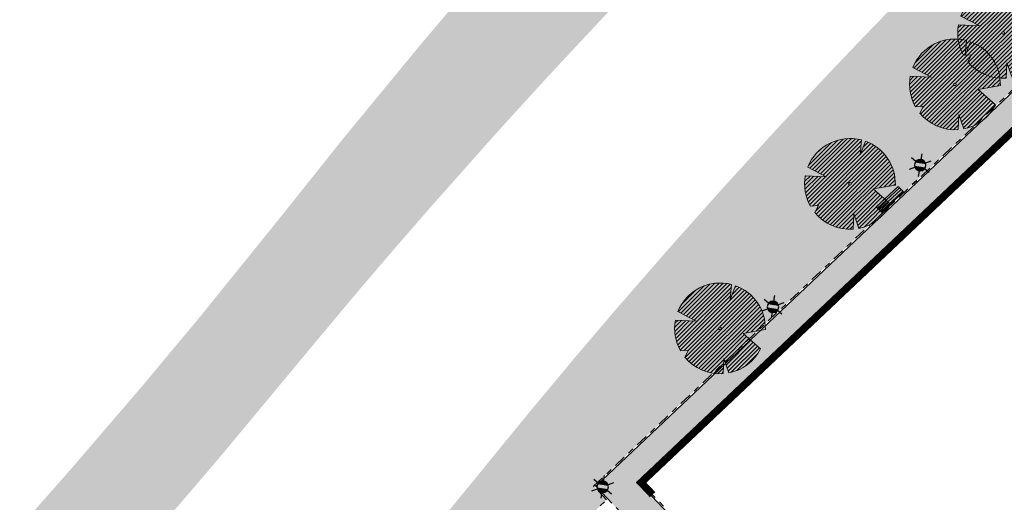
# Model space of a CAD drawing. Header units: metres. Extents: x 104013 to 104665, y 427946 to 428479.
# Tile 28 of 195: x 104250 to 104315, y 428170 to 428202. Entities that reach past the tile are written whole.
import ezdxf
from ezdxf.enums import TextEntityAlignment as Align

# ---------------------------------------------------------------- set-up
doc = ezdxf.new("R2010")
doc.units = ezdxf.units.M
doc.linetypes.add('VH-OPSLUITBAND', pattern=[10, 4, -2, 2, -2])
doc.linetypes.add('VH-TROTTOIRBAND', pattern=[15, 5, -2, 2, -2, 2, -2])
for name, color, linetype, true_color in [('_GEBIEDSONTSLUITINGSWEG', 1, 'Continuous', 0xff0000), ('N-WE-VH-VERHARDING-AP_GROEN1', 7, 'Continuous', 0xdbffb8), ('N-WE-VH-VERHARDING-AP_VOETPAD', 7, 'Continuous', 0xdbdbdb)]:
    doc.layers.add(name, color=color, linetype=linetype, true_color=true_color)
doc.layers.add('_LAGE HAAG', color=90, linetype='Continuous')
doc.layers.add('_Spelen', color=10, linetype='Continuous')
for name, color, linetype, lineweight in [('N-WE-GR-BOOM-S (Alnus_Incana)', 41, 'Continuous', 0), ('N-WE-GR-BOOM-S (Quercus phellos_Willow oak)', 117, 'Continuous', 0), ('N-WE-IE-MEUBILAIR_WEGMEUBILAIR_LICHTMAST-S', 7, 'Continuous', 25), ('N-WE-VH-KANTOPSLUITING_OPSLUITBAND-G', 150, 'VH-OPSLUITBAND', 35), ('N-WE-VH-KANTOPSLUITING_TROTTOIRBAND-G', 210, 'VH-TROTTOIRBAND', 35), ('N-WE-VH-VERHARDING-G', 7, 'Continuous', 35)]:
    doc.layers.add(name, color=color, linetype=linetype, lineweight=lineweight)
doc.styles.add('NLCS-ISO', font='NLCS-ISO.ttf')

# ---------------------------------------------------------------- blocks, each defined once
blk = doc.blocks.new('SGR-BOOM_08')
h = blk.add_hatch()
h.set_pattern_fill('ANSI31', color=256, scale=0.1)
h.set_pattern_definition([(45, (0, 0), (-0.2245064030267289, 0.2245064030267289), [])])
h.paths.add_polyline_path([(1.729677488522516, 4.72825667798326), (1.139276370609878, 3.206509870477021), (1.287418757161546, 4.867314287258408, 0.3794379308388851), (-4.677869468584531, 1.861647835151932), (-2.630086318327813, 0.7854955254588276), (-4.954333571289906, 0.8959767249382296, 0.1748934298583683), (-4.384991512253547, -2.473872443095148), (-3.501537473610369, -2.418451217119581), (-3.897906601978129, -3.186615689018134, 0.2439594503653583), (0.3605688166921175, -5.021771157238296), (0.4192016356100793, -3.330164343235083), (0.9916979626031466, -4.936064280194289, 0.2301548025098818), (4.494088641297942, -2.269661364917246), (2.562831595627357, -0.5501398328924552), (5.033028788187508, -0.1296790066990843, 0.3219437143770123)])
h.paths.add_polyline_path([(0.15, 0, -1), (-0.15, 0, -1)], flags=16)
at = {"ltscale": 20, "flags": 128}
for points in [[(1.287419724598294, 4.867325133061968), (1.139276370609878, 3.206509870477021), (1.729681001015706, 4.728265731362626)], [(-4.954350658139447, 0.8959775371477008), (-2.630086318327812, 0.7854955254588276), (-4.677881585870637, 1.861654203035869)], [(5.033035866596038, -0.1296778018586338), (2.562831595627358, -0.5501398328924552), (4.494110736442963, -2.269681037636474)], [(-3.897908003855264, -3.186618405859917), (-3.501537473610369, -2.418451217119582), (-4.385006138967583, -2.473873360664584)], [(0.991715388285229, -4.936113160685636), (0.4192016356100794, -3.330164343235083), (0.3605683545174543, -5.021784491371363)]]:
    blk.add_lwpolyline(points, dxfattribs=at)
blk.add_lwpolyline([(5.033028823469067, -0.129677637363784, 0.3219436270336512), (1.729677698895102, 4.72825660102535, 0.3219436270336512)], format="xyb", dxfattribs=at)
blk.add_circle((0, 0), 0.15)
at = {"ltscale": 20}
for start, end in [(75.18440999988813, 158.298953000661), (169.7490490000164, 209.4302330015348), (219.2666920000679, 274.1068389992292), (281.3600670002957, 333.2046490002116)]:
    blk.add_arc((0, 0), 5.034699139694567, start, end, dxfattribs=at)
blk = doc.blocks.new('bank')
h = blk.add_hatch()
h.set_pattern_fill('ANSI31', color=256, scale=0.05, angle=4.223694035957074)
h.set_pattern_definition([(90, (5.820766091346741e-11, -5.820766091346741e-11), (-0.1587500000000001, 1.387778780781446e-17), [])])
h.paths.add_polyline_path([(66.26566654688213, -7.230791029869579), (66.26566654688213, -5.230791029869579), (65.76566654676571, -5.230791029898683), (65.76566654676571, -7.230791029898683)])
blk.add_lwpolyline([(65.76566654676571, -7.230791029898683), (65.76566654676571, -5.230791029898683), (66.26566654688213, -5.230791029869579), (66.26566654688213, -7.230791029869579), (65.76566654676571, -7.230791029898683)])
blk = doc.blocks.new('N-SIE-WEG_LICHTMAST-SO')
h = blk.add_hatch(color=256)
h.paths.add_polyline_path([(1.162672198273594, 0.5, 0.6585046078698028), (-1.162672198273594, 0.5)])
h.paths.add_polyline_path([(-1.162672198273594, -0.5, 0.6585046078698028), (1.162672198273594, -0.5)])
at = {"flags": 128}
for points in [[(8.349587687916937e-10, 1.265625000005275), (1.669846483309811e-09, 2.53125000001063)], [(-2.192125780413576, 1.265625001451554), (-1.096064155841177, 0.6328125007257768)], [(-1.162672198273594, 0.5), (1.162672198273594, 0.5)], [(1.096064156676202, 0.6328124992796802), (2.192125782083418, 1.26562499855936)], [(-2.192125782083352, -1.26562499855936), (-1.096064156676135, -0.6328124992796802)], [(-1.162672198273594, -0.5), (1.162672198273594, -0.5)], [(-8.349587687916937e-10, -1.265625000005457), (-1.669775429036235e-09, -2.53125000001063)], [(2.192125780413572, -1.265625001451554), (1.096064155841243, -0.6328125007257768)]]:
    blk.add_lwpolyline(points, dxfattribs=at)
at = {"ltscale": 0.5}
blk.add_circle((0, 0), 1.265625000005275, dxfattribs=at)
at = {"style": 'NLCS-ISO'}
blk.add_attdef('TYPE', text='', height=1.8, dxfattribs=at).set_placement((1.669846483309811e-09, 2.53125000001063), align=Align.BOTTOM_CENTER)

msp = doc.modelspace()

# ---------------------------------------------------------------- hatches: boundary and pattern name
at = {"layer": '_GEBIEDSONTSLUITINGSWEG'}
h = msp.add_hatch(color=256, dxfattribs=at)
h.dxf.hatch_style = 1
h.paths.add_polyline_path([(104037.8733662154, 427975.1548387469), (104041.2104634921, 427978.4038023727), (104047.546789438, 427984.5937805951), (104054.5282333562, 427991.413976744), (104060.0540009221, 427996.8120925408), (104062.5232226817, 427999.2242807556), (104065.3207615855, 428001.9321581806), (104067.9710284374, 428004.4478633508), (104072.4379914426, 428008.688025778), (104074.7030132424, 428010.8380458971), (104080.8765059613, 428016.6980926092), (104086.0255220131, 428021.5856782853), (104093.9716580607, 428029.1283661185), (104099.3850408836, 428034.2668959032), (104104.3036170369, 428038.9357417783), (104108.067775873, 428042.5087834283), (104111.7158259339, 428045.9716114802), (104117.4841732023, 428051.4470831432), (104123.243593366, 428056.9117919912), (104130.097701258, 428063.3807651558), (104137.1981237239, 428070.0371640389), (104140.2634411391, 428072.8115054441), (104143.0416764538, 428075.2831603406), (104145.2679500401, 428077.2349624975), (104149.2158544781, 428080.6345418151), (104152.5230325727, 428083.4231518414), (104155.5848197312, 428085.9578882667), (104158.0050366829, 428087.9301943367), (104162.6093387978, 428091.6078111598), (104167.5816376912, 428095.4724539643), (104170.8266534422, 428097.9363544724), (104177.8885646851, 428103.1459249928), (104181.7385933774, 428105.9794904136), (104185.2845042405, 428108.6447025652), (104189.2308495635, 428111.6749103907), (104194.8775006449, 428116.1313086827), (104197.7842911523, 428118.4822758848), (104202.0382351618, 428121.9945605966), (104206.2236744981, 428125.5357435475), (104208.946612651, 428127.8862993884), (104211.755017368, 428130.3501865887), (104214.8335527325, 428133.098237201), (104216.1166642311, 428134.258446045), (104218.0877097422, 428136.0579930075), (104220.8249640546, 428138.5924078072), (104225.2798434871, 428142.8086436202), (104226.9226737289, 428144.3932162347), (104229.0949080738, 428146.5129240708), (104230.9794635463, 428148.3749033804), (104233.9540699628, 428151.358288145), (104237.2281184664, 428154.7064757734), (104240.1996671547, 428157.8055550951), (104243.2096239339, 428161.0049386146), (104246.3749644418, 428164.4369575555), (104250.4340815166, 428168.9429797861), (104253.2108035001, 428172.0958374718), (104257.7718530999, 428177.40433772), (104261.7541064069, 428182.176926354), (104267.1681095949, 428188.8835147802), (104271.2528740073, 428194.0061749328), (104276.3688832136, 428200.2228003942), (104279.8272114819, 428204.3038303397), (104282.5057898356, 428207.4004021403), (104285.6719501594, 428210.9907668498), (104289.4151641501, 428215.1412203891), (104293.1563454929, 428219.1911428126), (104296.0184184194, 428222.2253966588), (104298.5581270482, 428224.8728223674), (104301.9556841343, 428228.3500683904), (104306.7973654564, 428233.2537646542), (104314.3113232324, 428240.8639653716), (104320.6975040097, 428247.3319438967), (104323.51585292, 428250.1863917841), (104326.506891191, 428253.5743861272), (104327.4464594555, 428255.1664612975), (104328.2553255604, 428257.0631577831), (104328.7257386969, 428258.718132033), (104328.9437164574, 428259.9252127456), (104329.0646501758, 428261.1883638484), (104329.0855439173, 428262.0765723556), (104329.0771163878, 428262.9557248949), (104329.0848140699, 428263.3065570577), (104329.146603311, 428264.2673790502), (104329.2943127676, 428265.3999650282), (104329.5519792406, 428266.6394699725), (104329.952977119, 428267.9902410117), (104330.3771164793, 428269.085885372), (104330.7405021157, 428269.8717265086), (104331.1182687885, 428270.5877218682), (104331.5093136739, 428271.2478853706), (104332.3000726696, 428272.3978546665), (104332.9214163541, 428273.1709391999), (104333.7189914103, 428274.0360800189), (104334.3676900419, 428274.6541545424), (104334.9468850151, 428275.1513528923), (104335.3180910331, 428275.4458674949), (104335.8189457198, 428275.8160051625), (104336.7048867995, 428276.4012459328), (104337.4227459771, 428276.8167299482), (104338.2294486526, 428277.2269780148), (104339.1651121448, 428277.6339793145), (104339.7979104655, 428277.8701936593), (104340.6641462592, 428278.1455425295), (104341.8454689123, 428278.4363007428), (104342.6495662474, 428278.5807718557), (104343.2538532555, 428278.6617330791), (104343.83914035, 428278.7179495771), (104344.6584536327, 428278.760378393), (104345.3862727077, 428278.7628184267), (104346.4770693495, 428278.7043647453), (104347.0350734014, 428278.6506586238), (104347.7209732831, 428278.6072441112), (104348.5367373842, 428278.596554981), (104349.5231700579, 428278.6429700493), (104350.3161701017, 428278.7277688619), (104351.1930337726, 428278.8717438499), (104352.2445063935, 428279.116117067), (104352.8883837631, 428279.3059643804), (104353.5223262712, 428279.5241351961), (104355.2291453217, 428280.278266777), (104355.7188017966, 428280.5429065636), (104359.2752081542, 428283.1868160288), (104360.1733962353, 428283.9303503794), (104361.2293425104, 428284.8044794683), (104364.2773575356, 428287.3276746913), (104367.7379021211, 428290.1923684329), (104374.4163074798, 428295.7208584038), (104380.6984825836, 428300.9182425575), (104384.118837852, 428303.6205016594), (104387.8148956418, 428306.5556905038), (104392.065794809, 428300.7672339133), (104389.0221137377, 428298.2547603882), (104386.7647898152, 428296.4256729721), (104385.0011723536, 428294.9112013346), (104382.613144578, 428292.7312051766), (104381.3576352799, 428291.52090509), (104378.9150563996, 428289.0277466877), (104377.0456728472, 428287.004953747), (104373.7710038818, 428283.4464882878), (104368.4177604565, 428277.6293104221), (104366.4337594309, 428275.4733675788), (104363.5560359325, 428272.2811195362), (104363.3821187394, 428272.0547015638), (104362.4003597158, 428270.5109301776), (104361.9084237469, 428269.4704224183), (104361.6787809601, 428268.8724366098), (104361.2940337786, 428267.5443008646), (104361.1647851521, 428266.8945754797), (104361.0558066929, 428266.0903055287), (104361.0085092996, 428265.4515782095), (104360.999363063, 428264.5751914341), (104361.0301853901, 428263.975633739), (104361.0715480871, 428263.1427935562), (104361.0736854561, 428262.4943090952), (104361.0383686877, 428261.6692650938), (104360.9097982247, 428260.4657187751), (104360.7609059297, 428259.6061762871), (104360.5691579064, 428258.7706138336), (104360.3327340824, 428257.9458954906), (104360.0520779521, 428257.1340626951), (104359.7109398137, 428256.2991258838), (104359.3963614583, 428255.6295155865), (104359.0727278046, 428255.0139685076), (104358.6496681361, 428254.2949804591), (104357.7563934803, 428253.0084017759), (104356.9802073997, 428252.0751961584), (104356.5684736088, 428251.6337651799), (104355.9849345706, 428251.0613445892), (104355.3239260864, 428250.4784437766), (104354.4711725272, 428249.8147449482), (104353.7241425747, 428249.3044214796), (104352.5410097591, 428248.6140263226), (104351.4327402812, 428248.0827854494), (104350.1128679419, 428247.5793249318), (104349.0783133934, 428247.2744941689), (104348.1243961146, 428247.0589111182), (104346.9469595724, 428246.8755953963), (104346.0688852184, 428246.7966646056), (104345.3936376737, 428246.7689807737), (104344.0609463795, 428246.7980570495), (104343.1308901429, 428246.8844990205), (104342.1099454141, 428247.0080156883), (104341.5923524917, 428247.0412503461), (104341.08239166, 428247.0520910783), (104340.5636893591, 428247.0408753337), (104340.1446715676, 428247.0153966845), (104339.4720912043, 428246.9435557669), (104338.7766840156, 428246.8284959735), (104338.0870953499, 428246.6722545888), (104337.4818201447, 428246.4991817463), (104336.1141298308, 428245.9752945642), (104335.5837394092, 428245.7181504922), (104334.8985010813, 428245.3360347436), (104334.3387086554, 428244.9631208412), (104331.0601061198, 428242.1975748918), (104327.3402237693, 428238.8886930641), (104321.2356203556, 428233.4585720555), (104318.0630608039, 428230.6365406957), (104315.8955401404, 428228.7051748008), (104312.1636513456, 428225.326057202), (104308.5778904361, 428222.0074033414), (104305.9343397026, 428219.5144221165), (104302.4264850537, 428216.1439203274), (104298.9248461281, 428212.7063186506), (104294.5171764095, 428208.2718117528), (104292.0568675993, 428205.7427284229), (104290.3712661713, 428203.9871403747), (104288.7309980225, 428202.2605726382), (104285.1125189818, 428198.3867398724), (104282.7282058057, 428195.7839882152), (104281.3362943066, 428194.2456423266), (104277.1607636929, 428189.5447148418), (104274.9031531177, 428186.947637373), (104272.8959032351, 428184.6048419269), (104271.3850182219, 428182.8199658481), (104268.5566172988, 428179.4279067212), (104263.226730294, 428173.0142098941), (104261.6714616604, 428171.1840474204), (104260.3633849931, 428169.6594948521), (104258.8176120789, 428167.8749621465), (104257.812938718, 428166.7248681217), (104255.2902406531, 428163.8702857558), (104254.2773858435, 428162.7373442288), (104252.8710693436, 428161.1765751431), (104250.6359866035, 428158.7249228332), (104249.5977752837, 428157.5979859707), (104248.8362313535, 428156.7713604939), (104248.550869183, 428156.4167640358), (104247.5082505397, 428155.0285772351), (104246.0631738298, 428153.1464319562), (104245.0511569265, 428151.856204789), (104244.0852159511, 428150.6453687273), (104243.3091078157, 428149.6867016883), (104241.8877103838, 428147.9628114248), (104240.791419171, 428146.6604370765), (104239.92909144, 428145.6521342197), (104239.3383139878, 428144.9693538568), (104237.6755707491, 428143.0816313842), (104236.6774612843, 428141.9718611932), (104235.6512545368, 428140.8485718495), (104233.6341798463, 428138.6913091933), (104231.8220047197, 428136.8082323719), (104230.8291619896, 428135.7978195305), (104229.792434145, 428134.7583593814), (104227.1331159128, 428132.1625337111), (104225.1328028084, 428130.2979831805), (104222.837968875, 428128.2192582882), (104221.4244190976, 428126.9382669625), (104219.8642156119, 428125.5450463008), (104218.0762073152, 428124.0081686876), (104216.0853385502, 428122.2969229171), (104213.4676442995, 428120.0468910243), (104210.9167993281, 428117.890481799), (104209.7513805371, 428116.963530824), (104207.9101914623, 428115.526852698), (104204.624215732, 428113.0448215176), (104200.1581816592, 428109.8327845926), (104197.7037961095, 428108.1432854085), (104194.6952065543, 428106.1426515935), (104192.5467157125, 428104.7600058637), (104189.9222584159, 428103.1216208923), (104188.2228645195, 428102.0801845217), (104187.849797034, 428101.809346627), (104186.4944327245, 428100.7937736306), (104182.468299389, 428097.8219472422), (104177.8955840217, 428094.475473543), (104174.2862659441, 428091.7754319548), (104172.1876265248, 428090.1797883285), (104170.5099073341, 428088.8903752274), (104168.5441071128, 428087.363759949), (104164.0320914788, 428083.7941741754), (104161.3037505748, 428081.5904487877), (104159.3243706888, 428079.9698748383), (104157.2459581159, 428078.2481810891), (104156.1783395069, 428077.3557212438), (104153.7145529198, 428075.2749508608), (104150.7492491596, 428072.7307689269), (104148.4972847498, 428070.7689736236), (104146.5886671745, 428069.0858839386), (104144.4208991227, 428067.1511921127), (104142.5292579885, 428065.4425722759), (104140.0777684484, 428063.1995387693), (104137.9301850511, 428061.2074425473), (104134.3133202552, 428057.7956102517), (104130.8965329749, 428054.5509733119), (104128.2869945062, 428052.0729130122), (104115.6768079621, 428040.0980741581), (104105.48245971, 428030.417354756), (104099.2076047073, 428024.4586500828), (104083.423114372, 428009.4694405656), (104077.1249339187, 428003.4885856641), (104070.9211053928, 427997.597328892), (104068.7224683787, 427995.4951109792), (104066.8893800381, 427993.7063950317), (104061.8851485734, 427988.8232977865), (104059.3511905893, 427986.3506776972), (104055.3991869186, 427982.4943376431), (104050.4626234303, 427977.677270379), (104040.420878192, 427967.9417602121), (104017.2085285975, 427945.8614107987), (104012.643241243, 427951.1385651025)])
h.paths.add_polyline_path([(104219.6037534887, 428132.5967892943), (104220.7738188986, 428133.7714628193), (104224.0769549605, 428136.8420810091), (104225.4806199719, 428138.1646793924), (104225.9238083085, 428138.460615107), (104226.3268525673, 428138.4572671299), (104226.8206733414, 428138.085270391), (104226.9752302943, 428137.9206452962), (104227.178443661, 428137.407299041), (104227.1519935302, 428137.2098766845), (104226.9560330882, 428136.874242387), (104225.4520358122, 428135.4020144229), (104222.8577667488, 428132.9464615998), (104221.1245551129, 428131.380876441), (104219.498355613, 428129.9119538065), (104217.8297855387, 428128.4047584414), (104217.5266847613, 428128.1928578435), (104217.072908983, 428128.2737258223), (104216.9605479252, 428128.3943950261), (104216.8776461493, 428128.6701287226), (104217.0545038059, 428129.1261767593), (104218.0804784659, 428130.7187881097), (104218.8203738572, 428131.6890457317), (104219.375814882, 428132.3438519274)], flags=16)
h.paths.add_polyline_path([(104200.703905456, 428116.3483777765), (104202.8467250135, 428118.1137892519), (104203.9657096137, 428119.0149291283), (104204.7753960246, 428119.6164240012), (104206.0044758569, 428120.4514406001), (104208.1504394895, 428121.7107837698), (104209.2296581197, 428122.1678105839), (104209.6609867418, 428121.9207050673), (104209.7181391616, 428121.7745170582), (104209.6710290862, 428121.4328815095), (104208.7673019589, 428120.6529211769), (104204.8794130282, 428117.613398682), (104203.6417904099, 428116.6773940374), (104202.2752565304, 428115.6610964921), (104201.457246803, 428115.0898915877), (104201.1447763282, 428115.0583632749), (104200.8727850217, 428115.1719176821), (104200.6673728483, 428115.4052585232), (104200.5216274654, 428115.6375775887), (104200.4819520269, 428115.947881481), (104200.578051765, 428116.2082494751)], flags=16)
h.paths.add_polyline_path([(104326.0970026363, 428246.395752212), (104310.5046210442, 428230.6036575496), (104310.3604170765, 428230.2523611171), (104310.4977842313, 428229.9081265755), (104310.8604170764, 428229.752361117), (104311.3124022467, 428229.9852229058), (104323.2173178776, 428240.5747941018), (104327.7750291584, 428244.6289352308), (104327.9422863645, 428244.9817740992), (104327.804865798, 428245.3472680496), (104326.8139592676, 428246.3882017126), (104326.4563738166, 428246.5434370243), (104326.276570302, 428246.5117428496)], flags=16)
h.paths.add_polyline_path([(104329.285751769, 428249.6253474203), (104331.2944635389, 428251.6597878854), (104331.7560018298, 428251.9155881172), (104332.1365729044, 428251.739880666), (104332.4745031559, 428251.3551944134), (104332.762950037, 428251.0445193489), (104333.192415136, 428250.6093203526), (104333.4707052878, 428250.3375036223), (104333.5785725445, 428249.9469475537), (104333.4163286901, 428249.6469416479), (104333.102571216, 428249.3678504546), (104332.684468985, 428248.9959432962), (104331.9503352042, 428248.3429221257), (104331.1672228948, 428247.646333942), (104330.8349108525, 428247.5199228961), (104330.8246631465, 428247.5200279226), (104330.5941452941, 428247.5817083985), (104330.4875674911, 428247.6602666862), (104329.2650980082, 428248.9449832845), (104329.1578956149, 428249.1472418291), (104329.1605934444, 428249.4107364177), (104329.2167340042, 428249.5377425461)], flags=16)
edge = h.paths.add_edge_path(flags=16)
edge.add_arc((104345.0759894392, 428262.7658273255), 10.5, 0, 360)
h.paths.add_polyline_path([(104369.2105376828, 428286.2692677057), (104362.7548629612, 428280.9127529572), (104362.4126180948, 428280.5511121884), (104362.3756263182, 428280.3623706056), (104362.4454045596, 428280.1075976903), (104362.6106067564, 428279.9156517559), (104362.9718270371, 428279.5364099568), (104363.2388451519, 428279.2560701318), (104363.4232725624, 428279.1052443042), (104363.5685457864, 428279.0585194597), (104363.7695998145, 428279.0675034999), (104363.9264315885, 428279.1375217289), (104364.0613779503, 428279.2639714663), (104366.3198846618, 428281.7182018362), (104369.7722818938, 428285.4697860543), (104369.8997876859, 428285.7408831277), (104369.8617797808, 428286.0102782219), (104369.7664133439, 428286.1532106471), (104369.5076766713, 428286.2975739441), (104369.3313865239, 428286.3030100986)], flags=16)
h.paths.add_polyline_path([(104359.7553676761, 428277.8024225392), (104360.8088978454, 428276.696331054), (104360.9374131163, 428276.4481526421), (104360.9384247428, 428276.2601000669), (104360.8677331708, 428276.081568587), (104358.8428520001, 428273.8701046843), (104358.5469220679, 428273.6439010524), (104358.3171407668, 428273.6253884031), (104358.15110147, 428273.6819941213), (104358.0124749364, 428273.7952127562), (104357.846169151, 428273.9873472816), (104357.3032745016, 428274.5765639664), (104356.9620092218, 428274.9199432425), (104356.7216450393, 428275.1504430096), (104356.5947209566, 428275.3425832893), (104356.5721079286, 428275.6034686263), (104356.7025625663, 428275.8600139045), (104356.9411237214, 428276.0631791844), (104358.4016678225, 428277.2815028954), (104359.0730377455, 428277.8415311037), (104359.3933166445, 428277.9575761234), (104359.5768506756, 428277.9226731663)], flags=16)
at = {"layer": 'N-WE-VH-VERHARDING-AP_GROEN1'}
h = msp.add_hatch(color=256, dxfattribs=at)
h.dxf.hatch_style = 1
h.paths.add_polyline_path([(104349.5842341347, 428233.72207648), (104348.643, 428234.823), (104347.923, 428235.361), (104347.077, 428235.658), (104344.8896686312, 428235.7335758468), (104342.065, 428235.8885), (104339.469, 428236.1785), (104337.602, 428236.571), (104335.351, 428237.256), (104332.626, 428238.475), (104331.108, 428239.334), (104329.032, 428237.526), (104328.381009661, 428236.3894777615), (104329.1462028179, 428235.7058472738), (104336.6011684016, 428227.8553407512), (104336.8434868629, 428227.4197733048), (104337.1508913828, 428226.4781346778), (104336.888564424, 428225.487936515), (104330.2897381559, 428219.0905159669), (104322.7668347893, 428211.930860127), (104316.4955045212, 428205.842356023), (104308.6581896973, 428197.8809131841), (104304.7350185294, 428193.739484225), (104300.0463325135, 428188.6453054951), (104292.9798415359, 428180.448265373), (104287.2319864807, 428173.8515482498), (104285.1792767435, 428171.3610777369), (104274.6907323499, 428161.400232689), (104275.3793628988, 428160.6751203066), (104277.0284280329, 428158.7934762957), (104283.8364286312, 428165.2589529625), (104288.8115042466, 428169.9837227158), (104287.9444796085, 428170.8966800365), (104319.5590097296, 428200.8059905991), (104317.4817345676, 428203.0016974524)])
h = msp.add_hatch(color=256, dxfattribs=at)
h.dxf.hatch_style = 1
h.paths.add_polyline_path([(104330.2897381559, 428219.0905159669), (104336.888564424, 428225.487936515), (104337.1508913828, 428226.4781346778), (104336.8434868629, 428227.4197733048), (104336.6011684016, 428227.8553407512), (104329.1462028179, 428235.7058472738), (104328.4139294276, 428236.3600669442), (104327.9328854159, 428231.1606947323), (104331.1756314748, 428227.7458970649), (104331.7361202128, 428227.1399325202), (104331.8766489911, 428226.8433256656), (104331.9129494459, 428226.5531848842), (104331.8126384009, 428226.1454059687), (104331.7069622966, 428225.9764656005), (104331.436653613, 428225.7041502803), (104327.013972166, 428221.494875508), (104323.153459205, 428217.8206430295), (104319.3669131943, 428214.2158508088), (104315.8999211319, 428210.8667827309), (104313.7233050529, 428208.7265288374), (104309.85611185, 428204.8525307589), (104306.1552027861, 428201.0507478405), (104303.8379590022, 428198.6234371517), (104301.717445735, 428196.3696614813), (104299.9977705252, 428194.5185833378), (104296.3544737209, 428190.5259930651), (104292.6550259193, 428186.3699445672), (104289.2105405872, 428182.4041304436), (104286.51365781, 428179.2317622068), (104283.2149911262, 428175.267975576), (104280.8838608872, 428172.4093964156), (104280.0282510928, 428171.3523027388), (104276.4014195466, 428166.9377127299), (104273.045143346, 428162.946263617), (104274.6907323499, 428161.400232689), (104285.1792767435, 428171.3610777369), (104287.2319864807, 428173.8515482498), (104292.9798415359, 428180.448265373), (104300.0463325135, 428188.6453054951), (104304.7350185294, 428193.739484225), (104308.6581896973, 428197.8809131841), (104316.4955045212, 428205.842356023), (104322.7668347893, 428211.930860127)])
at = {"layer": 'N-WE-VH-VERHARDING-AP_VOETPAD'}
h = msp.add_hatch(color=256, dxfattribs=at)
edge = h.paths.add_edge_path()
edge.add_line((104322.2449840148, 428200.7315450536), (104320.1602707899, 428202.935114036))
edge.add_line((104320.1602707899, 428202.935114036), (104350.7419118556, 428232.200112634))
edge.add_line((104350.7419118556, 428232.200112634), (104353.4769684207, 428229.0752155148))
edge.add_arc((105113.716221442, 429019.9447253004), 1097.013356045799, 226.1312916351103, 226.7642415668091)
edge.add_line((104362.2599622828, 428220.7252348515), (104363.8485110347, 428222.1141203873))
edge.add_arc((105113.3036360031, 429019.5081954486), 1094.312704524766, 226.2791037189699, 226.7751055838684, ccw=False)
edge.add_arc((104364.0326011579, 428235.994768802), 10.19999999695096, 204.5982113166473, 226.2078249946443, ccw=False)
edge.add_line((104354.7582602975, 428231.7489942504), (104352.5980388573, 428236.4677162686))
edge.add_line((104352.5980388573, 428236.4677162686), (104351.0739677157, 428235.0092615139))
edge.add_line((104351.0739677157, 428235.0092615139), (104317.6227101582, 428202.9981930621))
edge.add_line((104317.6227101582, 428202.9981930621), (104319.7003767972, 428200.8020724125))
edge.add_line((104319.7003767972, 428200.8020724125), (104289.72044764, 428172.4391959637))
edge.add_line((104289.72044764, 428172.4391959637), (104290.9599848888, 428171.1339912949))
edge.add_line((104290.9599848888, 428171.1339912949), (104322.2449840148, 428200.7315450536))
h = msp.add_hatch(color=256, dxfattribs=at)
edge = h.paths.add_edge_path()
edge.add_line((104310.1216686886, 428140.5742459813), (104378.7795244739, 428205.5085063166))
edge.add_arc((105113.7219814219, 429019.9511092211), 1097.021954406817, 227.9373147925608, 227.9464806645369)
edge.add_arc((104373.1159616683, 428205.657696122), 5.800000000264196, 357.3639428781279, 407.6914577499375)
edge.add_arc((105039.5169812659, 428940.3470524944), 986.0965603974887, 226.7490522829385, 227.7909368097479, ccw=False)
edge.add_line((104363.8485110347, 428222.1141203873), (104362.2599622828, 428220.7252348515))
edge.add_arc((105100.8278495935, 429006.4570361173), 1078.35846901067, 226.7722442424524, 227.8697017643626)
edge.add_line((104377.44462381, 428206.7235202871), (104314.0768581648, 428146.7924469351))
edge.add_line((104314.0768581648, 428146.7924469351), (104289.7204476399, 428172.4391959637))
edge.add_line((104289.7204476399, 428172.4391959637), (104288.0859855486, 428170.8928932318))
edge.add_line((104288.0859855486, 428170.8928932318), (104312.4421538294, 428145.2463992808))
edge.add_line((104312.4421538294, 428145.2463992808), (104308.8821310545, 428141.8794510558))
edge.add_line((104308.8821310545, 428141.8794510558), (104310.1216686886, 428140.5742459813))

# ---------------------------------------------------------------- linework, layer by layer
at = {"layer": '_LAGE HAAG', "const_width": 0.5, "flags": 128}
msp.add_lwpolyline([(104322.4460333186, 428199.1683868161), (104321.6891411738, 428199.9696990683), (104321.6445790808, 428200.0168165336), (104291.1014908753, 428171.1302045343), (104291.86806399, 428170.3230203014)], dxfattribs=at)
at = {"layer": 'N-WE-VH-KANTOPSLUITING_OPSLUITBAND-G', "ltscale": 0.2, "flags": 128}
for points in [[(104287.9444796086, 428170.8966800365), (104319.5590097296, 428200.8059905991), (104317.4817345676, 428203.0016974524), (104349.5938686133, 428233.7312961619)], [(104288.8115042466, 428169.9837227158), (104287.9446111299, 428170.8965415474)], [(104314.080648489, 428146.9336715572), (104291.0326276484, 428171.2027158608)]]:
    msp.add_lwpolyline(points, dxfattribs=at)
msp.add_lwpolyline([(104291.1014908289, 428171.1302044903), (104322.3863510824, 428200.727626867), (104320.3012463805, 428202.9316096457), (104350.7355176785, 428232.0555832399), (104353.4045593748, 428229.0061104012, 0.007445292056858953), (104377.2928482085, 428206.717615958), (104377.2921580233, 428206.7169632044)], format="xyb", dxfattribs=at)
at = {"layer": 'N-WE-VH-KANTOPSLUITING_TROTTOIRBAND-G', "ltscale": 0.2, "flags": 128}
for points in [[(104280.8352680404, 428162.4087866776), (104288.8840154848, 428170.0525857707)], [(104311.8912501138, 428145.8264884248), (104288.8840154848, 428170.0525857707)]]:
    msp.add_lwpolyline(points, dxfattribs=at)
at = {"layer": 'N-WE-VH-VERHARDING-G', "flags": 128}
for points in [[(104288.0859855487, 428170.8928932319), (104319.7003767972, 428200.8020724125), (104317.6227101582, 428202.9981930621), (104352.5980388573, 428236.4677162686)], [(104290.9599848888, 428171.1339912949), (104322.2449840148, 428200.7315450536), (104320.1602707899, 428202.935114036), (104350.7419118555, 428232.200112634)], [(104288.8840154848, 428170.0525857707), (104288.0171223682, 428170.9654046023)], [(104314.0768581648, 428146.7924469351), (104290.9599848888, 428171.1339912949)]]:
    msp.add_lwpolyline(points, dxfattribs=at)

# ---------------------------------------------------------------- block references
at = {"layer": '_Spelen', "transparency": 33554687, "rotation": 312.8991457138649}
msp.add_blockref('bank', (104267.2841865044, 428242.5897476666, 0.0002799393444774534), dxfattribs=at)
at = {"layer": 'N-WE-GR-BOOM-S (Alnus_Incana)', "color": 7, "lineweight": 13, "ltscale": 2.08, "xscale": 0.6, "yscale": 0.6, "zscale": 0.6}
for p in [(104311.9943526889, 428197.6398198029), (104296.3556831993, 428181.3935611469)]:
    msp.add_blockref('SGR-BOOM_08', p, dxfattribs=at)
at = {"layer": 'N-WE-GR-BOOM-S (Quercus phellos_Willow oak)', "xscale": 0.6, "yscale": 0.6, "zscale": 0.6}
for p in [(104315.1953116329, 428201.0631823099), (104305.0054970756, 428191.0172455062)]:
    msp.add_blockref('SGR-BOOM_08', p, dxfattribs=at)
at = {"layer": 'N-WE-IE-MEUBILAIR_WEGMEUBILAIR_LICHTMAST-S', "xscale": -0.3, "yscale": 0.3, "zscale": 0.3, "rotation": 350.2850831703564}
for p in [(104309.683714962, 428192.2580054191, 0.0002799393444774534), (104299.8814704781, 428182.8328203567, 0.0002799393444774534), (104288.5475926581, 428170.8441190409, 0.0002799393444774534)]:
    msp.add_blockref('N-SIE-WEG_LICHTMAST-SO', p, dxfattribs=at)

doc.saveas('drawing.dxf')
